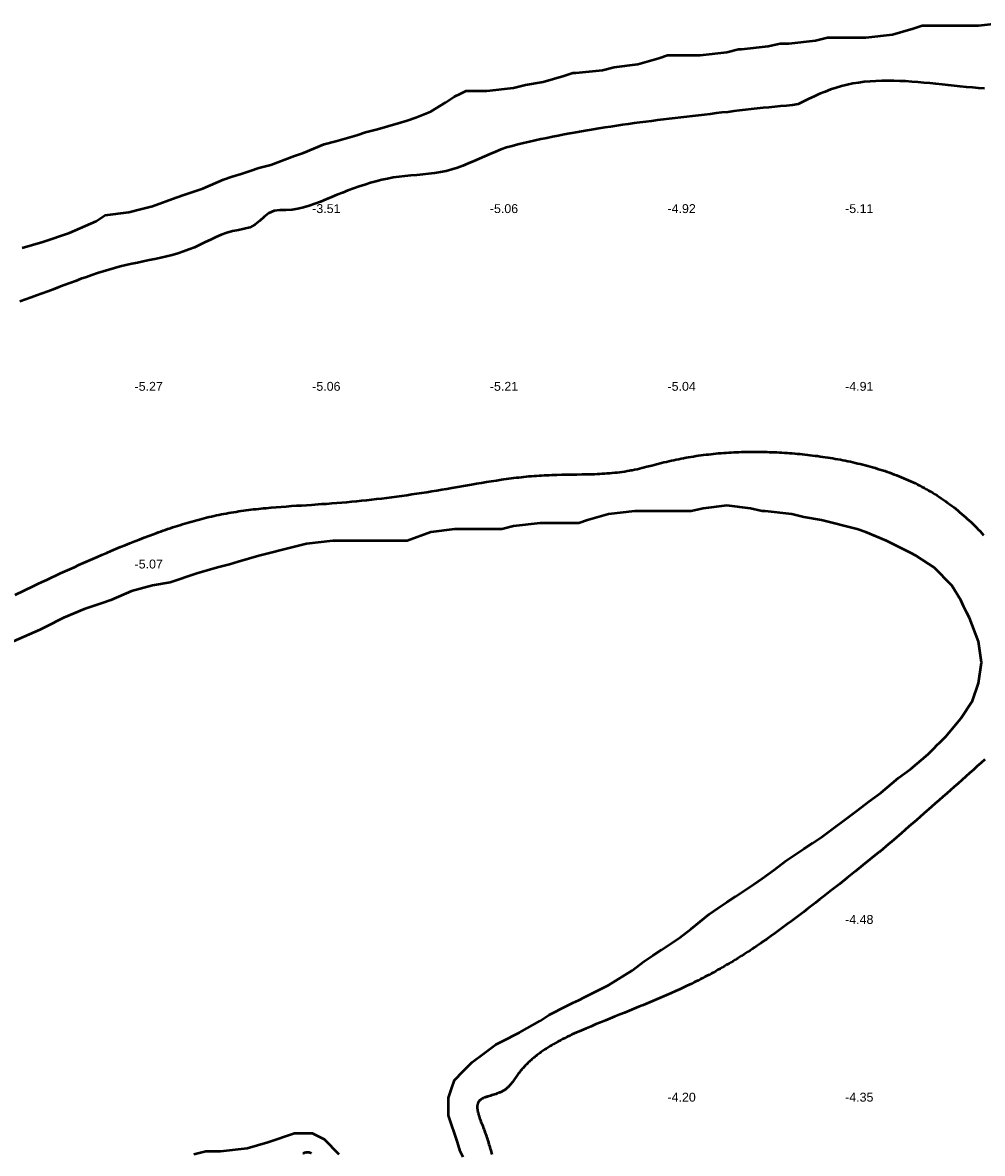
# Model space of a CAD drawing. Header units: metres. Extents: x 239209 to 240490, y 582227 to 583974.
# Tile 22 of 42: x 239371 to 239533, y 583078 to 583268. Entities that reach past the tile are written whole.
import ezdxf

# ---------------------------------------------------------------- set-up
doc = ezdxf.new("R2010")
doc.units = ezdxf.units.M
for name, color, linetype, lineweight in [('B-WE-GW-WATERGANG_BODEM-G', 90, 'Continuous', 18), ('B-WE-SURFACE-GRENS-G', 150, 'Continuous', 18), ('TM-SURFACE-TIN-LABELPeiling axel', 7, 'Continuous', 18)]:
    doc.layers.add(name, color=color, linetype=linetype, lineweight=lineweight)
doc.styles.get("Standard").update_dxf_attribs({"font": 'arial.ttf'})

# ---------------------------------------------------------------- blocks, each defined once
blk = doc.blocks.new('*U76')
at = {"layer": 'TM-SURFACE-TIN-LABELPeiling axel', "color": 7, "linetype": 'Continuous', "lineweight": 18, "insert": (239389.99, 583177.09, -5.07), "char_height": 1.5, "attachment_point": 4}
blk.add_mtext('{\\fArial|b0|i0|c0|p34;-5.07}', dxfattribs=at)
blk = doc.blocks.new('*U77')
at = {"layer": 'TM-SURFACE-TIN-LABELPeiling axel', "color": 7, "linetype": 'Continuous', "lineweight": 18, "insert": (239389.99, 583207.09, -5.27), "char_height": 1.5, "attachment_point": 4}
blk.add_mtext('{\\fArial|b0|i0|c0|p34;-5.27}', dxfattribs=at)
blk = doc.blocks.new('*U84')
at = {"layer": 'TM-SURFACE-TIN-LABELPeiling axel', "color": 7, "linetype": 'Continuous', "lineweight": 18, "insert": (239419.99, 583207.09, -5.06), "char_height": 1.5, "attachment_point": 4}
blk.add_mtext('{\\fArial|b0|i0|c0|p34;-5.06}', dxfattribs=at)
blk = doc.blocks.new('*U85')
at = {"layer": 'TM-SURFACE-TIN-LABELPeiling axel', "color": 7, "linetype": 'Continuous', "lineweight": 18, "insert": (239419.99, 583237.09, -3.51), "char_height": 1.5, "attachment_point": 4}
blk.add_mtext('{\\fArial|b0|i0|c0|p34;-3.51}', dxfattribs=at)
blk = doc.blocks.new('*U90')
at = {"layer": 'TM-SURFACE-TIN-LABELPeiling axel', "color": 7, "linetype": 'Continuous', "lineweight": 18, "insert": (239449.99, 583207.09, -5.21), "char_height": 1.5, "attachment_point": 4}
blk.add_mtext('{\\fArial|b0|i0|c0|p34;-5.21}', dxfattribs=at)
blk = doc.blocks.new('*U91')
at = {"layer": 'TM-SURFACE-TIN-LABELPeiling axel', "color": 7, "linetype": 'Continuous', "lineweight": 18, "insert": (239449.99, 583237.09, -5.06), "char_height": 1.5, "attachment_point": 4}
blk.add_mtext('{\\fArial|b0|i0|c0|p34;-5.06}', dxfattribs=at)
blk = doc.blocks.new('*U99')
at = {"layer": 'TM-SURFACE-TIN-LABELPeiling axel', "color": 7, "linetype": 'Continuous', "lineweight": 18, "insert": (239479.99, 583087.09, -4.2), "char_height": 1.5, "attachment_point": 4}
blk.add_mtext('{\\fArial|b0|i0|c0|p34;-4.20}', dxfattribs=at)
blk = doc.blocks.new('*U100')
at = {"layer": 'TM-SURFACE-TIN-LABELPeiling axel', "color": 7, "linetype": 'Continuous', "lineweight": 18, "insert": (239479.99, 583207.09, -5.04), "char_height": 1.5, "attachment_point": 4}
blk.add_mtext('{\\fArial|b0|i0|c0|p34;-5.04}', dxfattribs=at)
blk = doc.blocks.new('*U101')
at = {"layer": 'TM-SURFACE-TIN-LABELPeiling axel', "color": 7, "linetype": 'Continuous', "lineweight": 18, "insert": (239479.99, 583237.09, -4.92), "char_height": 1.5, "attachment_point": 4}
blk.add_mtext('{\\fArial|b0|i0|c0|p34;-4.92}', dxfattribs=at)
blk = doc.blocks.new('*U108')
at = {"layer": 'TM-SURFACE-TIN-LABELPeiling axel', "color": 7, "linetype": 'Continuous', "lineweight": 18, "insert": (239509.99, 583087.09, -4.35), "char_height": 1.5, "attachment_point": 4}
blk.add_mtext('{\\fArial|b0|i0|c0|p34;-4.35}', dxfattribs=at)
blk = doc.blocks.new('*U109')
at = {"layer": 'TM-SURFACE-TIN-LABELPeiling axel', "color": 7, "linetype": 'Continuous', "lineweight": 18, "insert": (239509.99, 583117.09, -4.48), "char_height": 1.5, "attachment_point": 4}
blk.add_mtext('{\\fArial|b0|i0|c0|p34;-4.48}', dxfattribs=at)
blk = doc.blocks.new('*U110')
at = {"layer": 'TM-SURFACE-TIN-LABELPeiling axel', "color": 7, "linetype": 'Continuous', "lineweight": 18, "insert": (239509.99, 583207.09, -4.91), "char_height": 1.5, "attachment_point": 4}
blk.add_mtext('{\\fArial|b0|i0|c0|p34;-4.91}', dxfattribs=at)
blk = doc.blocks.new('*U111')
at = {"layer": 'TM-SURFACE-TIN-LABELPeiling axel', "color": 7, "linetype": 'Continuous', "lineweight": 18, "insert": (239509.99, 583237.09, -5.11), "char_height": 1.5, "attachment_point": 4}
blk.add_mtext('{\\fArial|b0|i0|c0|p34;-5.11}', dxfattribs=at)

msp = doc.modelspace()

# ---------------------------------------------------------------- linework, layer by layer
at = {"layer": 'B-WE-GW-WATERGANG_BODEM-G', "lineweight": 50}
for points in [[(239533.54, 583257.37, -4.97), (239532.52, 583257.45, -4.97), (239531.49, 583257.54, -5), (239530.46, 583257.63, -5.02), (239529.43, 583257.73, -5), (239528.4, 583257.84, -5), (239527.37, 583257.95, -4.98), (239526.35, 583258.06, -4.95), (239525.32, 583258.16, -4.98), (239524.29, 583258.27, -4.97), (239523.27, 583258.36, -4.96), (239522.24, 583258.45, -4.96), (239521.23, 583258.53, -4.96), (239520.21, 583258.59, -4.98), (239519.2, 583258.64, -4.99), (239518.19, 583258.67, -5.02), (239517.19, 583258.68, -5.03), (239516.19, 583258.67, -5.05), (239515.2, 583258.64, -5.05), (239514.21, 583258.57, -5.05), (239513.23, 583258.48, -5.05), (239512.26, 583258.36, -5.03), (239511.29, 583258.2, -5.02), (239510.34, 583258.01, -5.06), (239509.39, 583257.78, -5.08), (239508.45, 583257.5, -5.1), (239507.52, 583257.19, -5.1), (239506.6, 583256.84, -5.11), (239505.68, 583256.45, -5.12), (239504.77, 583256.04, -5.07), (239503.86, 583255.61, -5.11), (239502.96, 583255.16, -5.14), (239502.06, 583254.71, -5.24), (239501.08, 583254.57, -5.22), (239500.09, 583254.47, -5.21), (239499.1, 583254.38, -5.18), (239498.1, 583254.29, -5.16), (239497.11, 583254.19, -5.12), (239496.12, 583254.09, -5.13), (239495.13, 583253.98, -5.1), (239494.14, 583253.87, -5.02), (239493.15, 583253.76, -5.01), (239492.16, 583253.64, -4.98), (239491.17, 583253.53, -4.93), (239490.18, 583253.41, -4.89), (239489.19, 583253.3, -4.81), (239488.2, 583253.19, -4.8), (239487.21, 583253.07, -4.78), (239486.22, 583252.96, -4.75), (239485.23, 583252.84, -4.75), (239484.24, 583252.73, -4.71), (239483.25, 583252.61, -4.7), (239482.26, 583252.5, -4.71), (239481.27, 583252.38, -4.73), (239480.28, 583252.26, -4.71), (239479.29, 583252.14, -4.69), (239478.3, 583252.02, -4.68), (239477.31, 583251.89, -4.73), (239476.32, 583251.76, -4.74), (239475.33, 583251.63, -4.74), (239474.34, 583251.5, -4.74), (239473.36, 583251.36, -4.72), (239472.37, 583251.22, -4.72), (239471.38, 583251.08, -4.74), (239470.39, 583250.93, -4.78), (239469.41, 583250.78, -4.8), (239468.42, 583250.62, -4.81), (239467.44, 583250.46, -4.8), (239466.45, 583250.3, -4.82), (239465.47, 583250.13, -4.84), (239464.49, 583249.96, -4.88), (239463.51, 583249.78, -4.93), (239462.53, 583249.59, -5.02), (239461.55, 583249.4, -5.05), (239460.57, 583249.21, -5.09), (239459.59, 583249.01, -5.12), (239458.62, 583248.8, -5.14), (239457.65, 583248.58, -5.13), (239456.67, 583248.36, -5.13), (239455.7, 583248.14, -5.15), (239454.73, 583247.9, -5.15), (239453.77, 583247.66, -5.14), (239452.81, 583247.39, -5.15), (239451.86, 583247.07, -5.16), (239450.93, 583246.71, -5.15), (239450.01, 583246.32, -5.13), (239449.09, 583245.91, -5.13), (239448.18, 583245.5, -5.06), (239447.26, 583245.09, -5.01), (239446.35, 583244.69, -5.04), (239445.43, 583244.31, -5.04), (239444.5, 583243.97, -5.05), (239443.55, 583243.68, -5.1), (239442.6, 583243.43, -5.13), (239441.63, 583243.24, -5.1), (239440.64, 583243.09, -5.11), (239439.65, 583242.97, -5.1), (239438.66, 583242.86, -5.02), (239437.66, 583242.77, -4.98), (239436.66, 583242.68, -5), (239435.66, 583242.59, -5), (239434.67, 583242.47, -5.02), (239433.68, 583242.33, -5), (239432.7, 583242.15, -5), (239431.73, 583241.94, -4.97), (239430.76, 583241.7, -4.97), (239429.81, 583241.44, -4.96), (239428.85, 583241.14, -4.95), (239427.91, 583240.83, -4.93), (239426.97, 583240.5, -4.96), (239426.03, 583240.15, -5.06), (239425.09, 583239.79, -5.05), (239424.16, 583239.41, -5.07), (239423.23, 583239.03, -5.11), (239422.3, 583238.64, -5.12), (239421.38, 583238.25, -5.11), (239420.44, 583237.91, -5.1), (239419.49, 583237.58, -5.08), (239418.54, 583237.3, -5.1), (239417.57, 583237.07, -5.09), (239416.58, 583236.91, -5.09), (239415.56, 583236.85, -5.07), (239414.54, 583236.83, -5.06), (239413.57, 583236.7, -5.07), (239412.69, 583236.33, -5.07), (239411.89, 583235.74, -5.11), (239411.12, 583235.05, -5.14), (239410.33, 583234.41, -5.15), (239409.47, 583233.93, -5.15), (239408.51, 583233.66, -5.11), (239407.52, 583233.49, -5.08), (239406.53, 583233.29, -5.08), (239405.57, 583233.01, -5.06), (239404.64, 583232.67, -5.07), (239403.72, 583232.28, -5.1), (239402.81, 583231.85, -5.14), (239401.91, 583231.41, -5.17), (239401.01, 583230.98, -5.18), (239400.1, 583230.56, -5.18), (239399.18, 583230.19, -5.18), (239398.25, 583229.85, -5.18), (239397.3, 583229.55, -5.16), (239396.35, 583229.27, -5.16), (239395.38, 583229.02, -5.14), (239394.41, 583228.79, -5.08), (239393.43, 583228.58, -5.03), (239392.45, 583228.38, -4.99), (239391.47, 583228.17, -4.94), (239390.49, 583227.97, -4.97), (239389.51, 583227.76, -5), (239388.53, 583227.55, -5.04), (239387.56, 583227.31, -5.08), (239386.6, 583227.05, -5.09), (239385.64, 583226.78, -5.07), (239384.69, 583226.49, -5.08), (239383.74, 583226.19, -5.07), (239382.8, 583225.88, -5.09), (239381.86, 583225.55, -5.09), (239380.92, 583225.22, -5.11), (239379.99, 583224.87, -5.12), (239379.06, 583224.52, -5.13), (239378.12, 583224.17, -5.13), (239377.19, 583223.82, -5.12), (239376.26, 583223.46, -5.09), (239375.32, 583223.11, -5.12), (239374.39, 583222.76, -5.12), (239373.45, 583222.41, -5.13), (239372.51, 583222.07, -5.13), (239371.57, 583221.74, -5.12), (239370.62, 583221.41, -5.14)], [(239369.81, 583171.89, -4.74), (239371.34, 583172.63, -4.74), (239372.87, 583173.37, -4.76), (239373.64, 583173.74, -4.75), (239374.41, 583174.1, -4.77), (239375.18, 583174.46, -4.77), (239375.95, 583174.82, -4.78), (239376.72, 583175.18, -4.77), (239377.49, 583175.54, -4.75), (239378.27, 583175.9, -4.76), (239379.04, 583176.25, -4.75), (239379.82, 583176.6, -4.77), (239380.59, 583176.95, -4.79), (239381.37, 583177.3, -4.81), (239382.15, 583177.65, -4.83), (239382.93, 583177.99, -4.85), (239383.71, 583178.33, -4.88), (239384.49, 583178.67, -4.88), (239385.28, 583179, -4.88), (239386.06, 583179.33, -4.91), (239386.85, 583179.66, -4.92), (239387.64, 583179.99, -4.93), (239388.43, 583180.31, -4.93), (239389.22, 583180.63, -4.95), (239390.02, 583180.95, -4.95), (239390.81, 583181.26, -4.95), (239391.61, 583181.57, -4.96), (239392.41, 583181.87, -4.95), (239393.21, 583182.17, -4.93), (239393.62, 583182.32, -4.91), (239394.02, 583182.46, -4.9), (239394.42, 583182.6, -4.89), (239394.82, 583182.75, -4.89), (239395.23, 583182.89, -4.9), (239395.63, 583183.02, -4.91), (239396.04, 583183.16, -4.91), (239396.44, 583183.3, -4.91), (239396.85, 583183.43, -4.91), (239397.25, 583183.56, -4.91), (239397.66, 583183.69, -4.9), (239398.07, 583183.81, -4.9), (239398.47, 583183.94, -4.89), (239398.88, 583184.06, -4.89), (239399.29, 583184.18, -4.88), (239399.7, 583184.3, -4.88), (239400.11, 583184.41, -4.88), (239400.52, 583184.52, -4.88), (239400.93, 583184.63, -4.88), (239401.34, 583184.74, -4.87), (239401.75, 583184.85, -4.87), (239402.16, 583184.95, -4.87), (239402.58, 583185.05, -4.87), (239402.99, 583185.14, -4.87), (239403.41, 583185.24, -4.86), (239403.82, 583185.33, -4.87), (239404.23, 583185.42, -4.87), (239404.65, 583185.5, -4.87), (239405.07, 583185.58, -4.88), (239405.48, 583185.66, -4.9), (239405.9, 583185.74, -4.92), (239406.32, 583185.81, -4.93), (239406.74, 583185.88, -4.92), (239407.16, 583185.94, -4.93), (239407.58, 583186.01, -4.94), (239408, 583186.07, -4.95), (239408.42, 583186.13, -4.94), (239408.84, 583186.19, -4.93), (239409.26, 583186.24, -4.93), (239409.68, 583186.29, -4.92), (239410.1, 583186.34, -4.92), (239410.52, 583186.39, -4.92), (239410.95, 583186.44, -4.9), (239411.37, 583186.48, -4.9), (239411.79, 583186.52, -4.91), (239412.22, 583186.56, -4.93), (239413.06, 583186.64, -4.93), (239413.91, 583186.71, -4.92), (239414.76, 583186.78, -4.9), (239415.61, 583186.84, -4.89), (239416.47, 583186.9, -4.88), (239417.32, 583186.96, -4.89), (239418.17, 583187.01, -4.91), (239419.87, 583187.12, -4.89), (239421.58, 583187.24, -4.89), (239422.43, 583187.29, -4.92), (239423.28, 583187.36, -4.94), (239424.13, 583187.42, -4.97), (239424.98, 583187.49, -4.96), (239425.83, 583187.56, -4.95), (239426.68, 583187.64, -4.95), (239427.53, 583187.72, -4.95), (239428.38, 583187.81, -4.94), (239429.22, 583187.9, -4.94), (239430.07, 583187.99, -4.95), (239430.92, 583188.09, -4.95), (239431.76, 583188.19, -4.96), (239432.61, 583188.3, -4.96), (239433.45, 583188.4, -4.96), (239434.29, 583188.52, -4.97), (239435.14, 583188.63, -4.97), (239435.98, 583188.75, -4.98), (239436.82, 583188.87, -5.01), (239437.66, 583189, -5.04), (239438.5, 583189.12, -5.04), (239439.35, 583189.26, -5.04), (239440.19, 583189.39, -5.03), (239441.03, 583189.53, -5.03), (239441.87, 583189.67, -5.03), (239442.71, 583189.81, -5.03), (239443.55, 583189.95, -5.03), (239446.9, 583190.54, -5.03), (239447.74, 583190.68, -5.02), (239448.58, 583190.82, -4.99), (239449.43, 583190.96, -4.95), (239450.27, 583191.1, -4.91), (239451.11, 583191.23, -4.89), (239451.95, 583191.35, -4.88), (239452.37, 583191.41, -4.88), (239452.79, 583191.47, -4.88), (239453.22, 583191.53, -4.88), (239453.64, 583191.58, -4.89), (239454.06, 583191.63, -4.89), (239454.48, 583191.69, -4.87), (239454.9, 583191.73, -4.85), (239455.33, 583191.78, -4.86), (239455.75, 583191.83, -4.86), (239456.17, 583191.87, -4.87), (239456.6, 583191.91, -4.89), (239457.02, 583191.95, -4.91), (239457.45, 583191.98, -4.9), (239457.87, 583192.01, -4.89), (239458.3, 583192.04, -4.9), (239458.72, 583192.07, -4.91), (239459.15, 583192.1, -4.93), (239459.57, 583192.12, -4.93), (239460, 583192.13, -4.94), (239460.43, 583192.15, -4.96), (239460.85, 583192.16, -4.99), (239461.28, 583192.18, -5.01), (239462.14, 583192.19, -5.05), (239462.99, 583192.21, -5.07), (239463.85, 583192.22, -5.09), (239464.7, 583192.23, -5.1), (239465.56, 583192.25, -5.1), (239466.41, 583192.26, -5.11), (239466.84, 583192.28, -5.12), (239467.27, 583192.29, -5.12), (239467.69, 583192.3, -5.11), (239468.12, 583192.32, -5.11), (239468.54, 583192.34, -5.11), (239468.97, 583192.37, -5.11), (239469.39, 583192.39, -5.11), (239469.82, 583192.42, -5.11), (239470.24, 583192.46, -5.1), (239470.66, 583192.49, -5.09), (239471.08, 583192.53, -5.09), (239471.5, 583192.58, -5.09), (239471.93, 583192.63, -5.11), (239472.34, 583192.69, -5.1), (239472.76, 583192.75, -5.1), (239473.18, 583192.82, -5.09), (239473.6, 583192.89, -5.06), (239473.81, 583192.93, -5.05), (239474.02, 583192.97, -5.04), (239474.43, 583193.05, -5.02), (239474.85, 583193.14, -5.01), (239475.26, 583193.24, -5.02), (239475.67, 583193.33, -5.03), (239476.09, 583193.43, -5.05), (239476.5, 583193.54, -5.05), (239477.33, 583193.75, -5.09), (239478.15, 583193.96, -5.09), (239478.98, 583194.18, -5.11), (239479.39, 583194.28, -5.11), (239479.81, 583194.38, -5.11), (239480.22, 583194.47, -5.12), (239480.64, 583194.57, -5.11), (239481.05, 583194.66, -5.1), (239481.47, 583194.75, -5.11), (239481.89, 583194.83, -5.13), (239482.31, 583194.91, -5.14), (239482.72, 583194.99, -5.15), (239483.14, 583195.07, -5.15), (239483.56, 583195.14, -5.14), (239483.98, 583195.21, -5.13), (239484.4, 583195.28, -5.13), (239484.82, 583195.34, -5.13), (239485.24, 583195.4, -5.12), (239485.67, 583195.46, -5.11), (239486.09, 583195.52, -5.1), (239486.51, 583195.57, -5.09), (239486.93, 583195.62, -5.09), (239487.36, 583195.67, -5.09), (239487.78, 583195.71, -5.08), (239488.21, 583195.75, -5.08), (239488.63, 583195.79, -5.08), (239489.05, 583195.83, -5.09), (239489.48, 583195.86, -5.1), (239489.9, 583195.89, -5.1), (239490.33, 583195.92, -5.11), (239490.76, 583195.94, -5.1), (239491.18, 583195.96, -5.1), (239491.61, 583195.98, -5.1), (239492.04, 583196, -5.1), (239492.46, 583196.02, -5.1), (239492.89, 583196.03, -5.1), (239493.32, 583196.04, -5.09), (239493.75, 583196.04, -5.08), (239494.17, 583196.05, -5.07), (239494.6, 583196.05, -5.08), (239495.03, 583196.05, -5.08), (239495.46, 583196.05, -5.08), (239495.89, 583196.04, -5.09), (239496.32, 583196.03, -5.08), (239496.75, 583196.02, -5.08), (239497.17, 583196.01, -5.07), (239497.6, 583196, -5.08), (239498.03, 583195.98, -5.08), (239498.46, 583195.96, -5.07), (239498.89, 583195.94, -5.05), (239499.32, 583195.91, -5.04), (239499.75, 583195.89, -5.03), (239500.18, 583195.86, -5.01), (239500.61, 583195.83, -5), (239501.04, 583195.79, -4.98), (239501.47, 583195.76, -4.99), (239501.9, 583195.72, -4.99), (239502.33, 583195.68, -4.98), (239502.76, 583195.64, -4.97), (239503.19, 583195.59, -4.96), (239503.62, 583195.54, -4.96), (239504.05, 583195.5, -4.96), (239504.48, 583195.44, -4.94), (239504.9, 583195.39, -4.96), (239505.33, 583195.34, -4.96), (239505.76, 583195.28, -4.96), (239506.19, 583195.22, -4.97), (239506.62, 583195.16, -4.97), (239507.05, 583195.09, -4.98), (239507.47, 583195.02, -4.99), (239507.9, 583194.95, -5), (239508.33, 583194.88, -4.99), (239508.75, 583194.81, -4.99), (239509.18, 583194.73, -4.99), (239509.6, 583194.65, -5.01), (239510.02, 583194.56, -5.02), (239510.45, 583194.48, -5.02), (239510.87, 583194.39, -5.01), (239511.29, 583194.3, -5), (239511.71, 583194.2, -5), (239512.13, 583194.1, -5), (239512.55, 583194, -5), (239512.97, 583193.9, -4.99), (239513.38, 583193.79, -4.99), (239513.8, 583193.68, -4.98), (239514.21, 583193.57, -4.98), (239514.62, 583193.45, -4.99), (239515.04, 583193.33, -5), (239515.45, 583193.2, -5), (239515.86, 583193.08, -4.98), (239516.26, 583192.95, -4.98), (239516.67, 583192.81, -4.99), (239517.07, 583192.68, -4.99), (239517.48, 583192.53, -4.97), (239517.88, 583192.39, -4.99), (239518.28, 583192.24, -4.97), (239518.68, 583192.09, -4.96), (239519.08, 583191.93, -4.95), (239519.47, 583191.77, -4.97), (239519.86, 583191.61, -4.99), (239520.26, 583191.44, -4.99), (239520.65, 583191.27, -5), (239521.03, 583191.09, -5.01), (239521.42, 583190.92, -5.01), (239521.8, 583190.73, -5.02), (239522.19, 583190.54, -5.02), (239522.57, 583190.35, -5.03), (239522.94, 583190.16, -5.03), (239523.32, 583189.95, -5.02), (239523.69, 583189.75, -5.01), (239524.06, 583189.54, -4.99), (239524.43, 583189.33, -5), (239524.8, 583189.11, -5.01), (239525.16, 583188.89, -5.02), (239525.52, 583188.66, -5.03), (239525.88, 583188.43, -5.04), (239526.24, 583188.19, -5.06), (239526.59, 583187.95, -5.07), (239526.94, 583187.71, -5.07), (239527.29, 583187.46, -5.07), (239527.64, 583187.21, -5.07), (239527.98, 583186.95, -5.07), (239528.32, 583186.69, -5.04), (239528.66, 583186.42, -5.02), (239529, 583186.15, -5.02), (239529.33, 583185.88, -5.02), (239529.66, 583185.6, -5.01), (239529.98, 583185.32, -5.04), (239530.3, 583185.04, -5.03), (239530.62, 583184.75, -5.03), (239530.94, 583184.46, -5.02), (239531.25, 583184.16, -5.01), (239531.56, 583183.87, -4.99), (239531.87, 583183.56, -4.98), (239532.17, 583183.26, -4.96), (239532.47, 583182.95, -4.94), (239532.77, 583182.64, -4.93), (239533.06, 583182.32, -4.93), (239533.35, 583182, -4.96)], [(239533.59, 583144.13, -5.11), (239532.94, 583143.54, -5.09), (239532.29, 583142.96, -5.11), (239531.65, 583142.37, -5.1), (239531, 583141.79, -5.11), (239530.36, 583141.21, -5.11), (239529.71, 583140.64, -5.11), (239529.07, 583140.06, -5.14), (239528.42, 583139.49, -5.13), (239527.78, 583138.92, -5.12), (239527.14, 583138.36, -5.1), (239526.5, 583137.79, -5.1), (239525.86, 583137.23, -5.09), (239525.22, 583136.67, -5.06), (239524.58, 583136.11, -5.08), (239523.3, 583134.99, -5.06), (239522.03, 583133.88, -5.11), (239520.75, 583132.77, -5.07), (239519.48, 583131.67, -5.08), (239518.21, 583130.57, -5.08), (239516.94, 583129.47, -5.07), (239516.3, 583128.92, -5.08), (239515.98, 583128.65, -5.07), (239515.94, 583128.61, -5.07), (239515.9, 583128.58, -5.06), (239515.82, 583128.51, -5.05), (239515.65, 583128.38, -5.04), (239513, 583126.26, -4.9), (239511.67, 583125.19, -4.89), (239510.34, 583124.13, -4.83), (239509.01, 583123.08, -4.86), (239507.67, 583122.02, -4.88), (239506.33, 583120.97, -4.92), (239505.66, 583120.45, -4.89), (239504.98, 583119.92, -4.85), (239504.31, 583119.4, -4.92), (239503.63, 583118.88, -4.97), (239502.95, 583118.36, -4.98), (239502.27, 583117.84, -4.94), (239501.59, 583117.33, -4.91), (239500.91, 583116.81, -4.93), (239500.22, 583116.3, -4.99), (239499.53, 583115.79, -4.95), (239498.84, 583115.29, -4.9), (239498.15, 583114.79, -4.91), (239497.45, 583114.29, -4.94), (239496.76, 583113.8, -4.96), (239496.06, 583113.31, -4.92), (239495.7, 583113.07, -4.89), (239495.35, 583112.83, -4.88), (239495, 583112.59, -4.89), (239494.65, 583112.35, -4.9), (239494.29, 583112.11, -4.91), (239493.94, 583111.88, -4.91), (239493.58, 583111.65, -4.91), (239493.23, 583111.42, -4.87), (239492.87, 583111.19, -4.82), (239492.51, 583110.96, -4.81), (239492.15, 583110.73, -4.81), (239491.79, 583110.51, -4.82), (239491.43, 583110.29, -4.87), (239491.07, 583110.06, -4.95), (239490.71, 583109.85, -4.96), (239490.34, 583109.63, -4.97), (239489.98, 583109.42, -4.97), (239489.62, 583109.2, -4.97), (239489.25, 583108.99, -4.97), (239488.88, 583108.79, -4.98), (239488.51, 583108.58, -4.97), (239488.15, 583108.38, -4.98), (239487.78, 583108.17, -4.95), (239487.41, 583107.97, -4.89), (239487.03, 583107.78, -4.82), (239486.66, 583107.58, -4.73), (239486.29, 583107.39, -4.63), (239485.91, 583107.2, -4.54), (239485.54, 583107.01, -4.47), (239485.16, 583106.82, -4.42), (239484.79, 583106.63, -4.36), (239484.41, 583106.44, -4.31), (239484.03, 583106.26, -4.25), (239483.65, 583106.08, -4.23), (239483.27, 583105.9, -4.2), (239482.89, 583105.72, -4.17), (239482.13, 583105.36, -4.11), (239481.36, 583105.01, -4.01), (239480.59, 583104.67, -3.96), (239479.81, 583104.33, -3.91), (239479.04, 583103.99, -3.89), (239478.26, 583103.65, -3.89), (239477.48, 583103.32, -3.89), (239476.69, 583102.99, -3.88), (239475.9, 583102.66, -3.84), (239475.11, 583102.34, -3.81), (239474.32, 583102.01, -3.72), (239473.53, 583101.69, -3.78), (239472.73, 583101.36, -3.91), (239471.93, 583101.04, -3.92), (239471.12, 583100.71, -3.94), (239470.32, 583100.39, -3.96), (239469.51, 583100.06, -3.97), (239468.7, 583099.73, -3.98), (239467.89, 583099.4, -3.99), (239467.08, 583099.06, -4), (239466.27, 583098.72, -3.99), (239465.86, 583098.55, -3.97), (239465.46, 583098.38, -3.94), (239465.06, 583098.2, -3.96), (239464.65, 583098.02, -3.96), (239464.25, 583097.84, -3.96), (239463.85, 583097.66, -3.95), (239463.46, 583097.47, -3.94), (239463.06, 583097.28, -3.94), (239462.67, 583097.09, -3.93), (239462.28, 583096.89, -3.93), (239461.9, 583096.69, -3.92), (239461.51, 583096.48, -3.9), (239461.13, 583096.28, -3.91), (239460.76, 583096.06, -3.89), (239460.57, 583095.95, -3.88), (239460.39, 583095.84, -3.87), (239460.2, 583095.73, -3.86), (239460.02, 583095.62, -3.86), (239459.84, 583095.51, -3.86), (239459.66, 583095.39, -3.86), (239459.48, 583095.28, -3.87), (239459.3, 583095.16, -3.88), (239459.12, 583095.04, -3.89), (239458.94, 583094.92, -3.9), (239458.77, 583094.8, -3.91), (239458.6, 583094.68, -3.91), (239458.42, 583094.55, -3.92), (239458.25, 583094.42, -3.93), (239458.09, 583094.3, -3.95), (239457.92, 583094.17, -3.96), (239457.75, 583094.04, -3.98), (239457.59, 583093.9, -3.99), (239457.42, 583093.77, -3.99), (239457.26, 583093.63, -3.99), (239457.1, 583093.5, -4), (239456.94, 583093.36, -4.01), (239456.79, 583093.21, -4.02), (239456.63, 583093.07, -4.03), (239456.48, 583092.93, -4.04), (239456.33, 583092.78, -4.04), (239456.18, 583092.63, -4.05), (239456.03, 583092.48, -4.05), (239455.89, 583092.33, -4.05), (239455.74, 583092.17, -4.06), (239455.6, 583092.02, -4.08), (239455.46, 583091.86, -4.09), (239455.32, 583091.7, -4.09), (239455.19, 583091.53, -4.11), (239455.05, 583091.37, -4.13), (239454.92, 583091.2, -4.15), (239454.79, 583091.03, -4.15), (239454.66, 583090.86, -4.17), (239454.54, 583090.69, -4.17), (239454.41, 583090.51, -4.19), (239454.17, 583090.16, -4.21), (239454.04, 583089.99, -4.22), (239453.92, 583089.81, -4.23), (239453.79, 583089.64, -4.24), (239453.66, 583089.47, -4.24), (239453.53, 583089.3, -4.26), (239453.39, 583089.14, -4.29), (239453.32, 583089.06, -4.3), (239453.24, 583088.98, -4.32), (239453.17, 583088.91, -4.33), (239453.1, 583088.83, -4.33), (239453.02, 583088.76, -4.34), (239452.94, 583088.68, -4.35), (239452.86, 583088.61, -4.36), (239452.78, 583088.54, -4.36), (239452.7, 583088.48, -4.37), (239452.61, 583088.41, -4.37), (239452.53, 583088.35, -4.38), (239452.44, 583088.28, -4.38), (239452.34, 583088.22, -4.39), (239452.25, 583088.17, -4.39), (239452.15, 583088.11, -4.39), (239452.06, 583088.06, -4.4), (239451.95, 583088.01, -4.4), (239451.85, 583087.96, -4.4), (239451.75, 583087.91, -4.39), (239451.64, 583087.87, -4.39), (239451.53, 583087.82, -4.39), (239451.42, 583087.78, -4.39), (239451.31, 583087.74, -4.38), (239451.2, 583087.7, -4.38), (239450.98, 583087.62, -4.38), (239450.75, 583087.55, -4.37), (239450.53, 583087.48, -4.36), (239450.3, 583087.42, -4.35), (239450.08, 583087.35, -4.34), (239449.86, 583087.28, -4.34), (239449.64, 583087.22, -4.34), (239449.54, 583087.18, -4.34), (239449.43, 583087.15, -4.34), (239449.33, 583087.11, -4.34), (239449.23, 583087.08, -4.34), (239449.14, 583087.04, -4.34), (239449.04, 583087, -4.34), (239448.95, 583086.96, -4.34), (239448.86, 583086.92, -4.35), (239448.77, 583086.88, -4.35), (239448.69, 583086.84, -4.36), (239448.61, 583086.79, -4.36), (239448.53, 583086.74, -4.36), (239448.46, 583086.7, -4.37), (239448.39, 583086.64, -4.37), (239448.33, 583086.59, -4.37), (239448.27, 583086.54, -4.37), (239448.21, 583086.48, -4.37), (239448.16, 583086.42, -4.36), (239448.11, 583086.36, -4.36), (239448.07, 583086.29, -4.36), (239448.03, 583086.22, -4.35), (239448, 583086.15, -4.35), (239447.97, 583086.08, -4.34), (239447.94, 583086.01, -4.34), (239447.92, 583085.93, -4.33), (239447.9, 583085.85, -4.33), (239447.88, 583085.77, -4.33), (239447.87, 583085.69, -4.33), (239447.86, 583085.6, -4.32), (239447.86, 583085.52, -4.32), (239447.86, 583085.43, -4.32), (239447.86, 583085.34, -4.32), (239447.86, 583085.25, -4.32), (239447.87, 583085.15, -4.32), (239447.88, 583085.06, -4.32), (239447.9, 583084.96, -4.32), (239447.91, 583084.86, -4.32), (239447.93, 583084.76, -4.31), (239447.95, 583084.65, -4.31), (239447.98, 583084.55, -4.31), (239448, 583084.44, -4.31), (239448.03, 583084.34, -4.31), (239448.06, 583084.23, -4.3), (239448.09, 583084.12, -4.3), (239448.12, 583084.01, -4.3), (239448.16, 583083.9, -4.3), (239448.2, 583083.78, -4.31), (239448.24, 583083.67, -4.31), (239448.27, 583083.55, -4.31), (239448.32, 583083.43, -4.31), (239448.4, 583083.2, -4.32), (239448.49, 583082.96, -4.32), (239448.59, 583082.71, -4.33), (239448.68, 583082.47, -4.34), (239448.78, 583082.22, -4.34), (239448.88, 583081.96, -4.36), (239448.97, 583081.71, -4.36), (239449.07, 583081.45, -4.34), (239449.17, 583081.2, -4.33), (239449.26, 583080.94, -4.32), (239449.35, 583080.68, -4.32), (239449.44, 583080.42, -4.32), (239449.52, 583080.16, -4.32), (239449.6, 583079.91, -4.31), (239449.68, 583079.65, -4.29), (239449.76, 583079.39, -4.27), (239449.84, 583079.14, -4.25), (239449.91, 583078.89, -4.26), (239449.99, 583078.64, -4.27), (239450.06, 583078.39, -4.29), (239450.13, 583078.14, -4.3), (239450.2, 583077.9, -4.28), (239450.28, 583077.67, -4.24), (239450.35, 583077.43, -4.21)], [(239419.88, 583077.59, -4.61), (239419.81, 583077.63, -4.6), (239419.73, 583077.67, -4.6), (239419.65, 583077.7, -4.6), (239419.61, 583077.72, -4.6), (239419.57, 583077.73, -4.6), (239419.53, 583077.74, -4.6), (239419.49, 583077.75, -4.6), (239419.45, 583077.76, -4.6), (239419.41, 583077.77, -4.6), (239419.36, 583077.77, -4.59), (239419.32, 583077.78, -4.59), (239419.28, 583077.78, -4.58), (239419.23, 583077.78, -4.58), (239419.14, 583077.78, -4.57), (239419.05, 583077.77, -4.57), (239418.96, 583077.75, -4.56), (239418.87, 583077.73, -4.56), (239418.77, 583077.71, -4.55), (239418.68, 583077.68, -4.55), (239418.58, 583077.65, -4.54), (239418.48, 583077.62, -4.54), (239418.38, 583077.58, -4.54)]]:
    msp.add_polyline3d(points, dxfattribs=at)
at = {"layer": 'B-WE-SURFACE-GRENS-G', "linetype": 'ByBlock', "lineweight": 50}
for points in [[(239371, 583230.5, -3.02), (239374.5, 583231.5, -2.98), (239376, 583232, -3.01), (239377.5, 583232.5, -2.98), (239379, 583233, -2.95), (239383.5, 583235, -2.96), (239385, 583236, -2.98), (239389, 583236.5, -3), (239391, 583237, -3), (239393, 583237.5, -3.06), (239397, 583239, -3), (239398.5, 583239.5, -3), (239400, 583240, -3.01), (239401.5, 583240.5, -3.02), (239405, 583242, -3), (239406.5, 583242.5, -3), (239408, 583243, -3.01), (239409.5, 583243.5, -3.03), (239411, 583244, -3.05), (239413, 583244.5, -3.04), (239417, 583246, -3.04), (239418.5, 583246.5, -3.04), (239422, 583248, -3.01), (239424, 583248.5, -2.94), (239427.5, 583249.5, -2.91), (239429, 583250, -2.95), (239431, 583250.5, -3), (239434.5, 583251.5, -3.04), (239436, 583252, -3.03), (239437.5, 583252.5, -3.01), (239440, 583253.5, -2.99), (239442.5, 583255, -3.24), (239444, 583256, -3.48), (239445, 583256.5, -3.69), (239446, 583257, -3.89), (239446.5, 583257, -3.86), (239447, 583257, -3.84), (239447.5, 583257, -3.74), (239448, 583257, -3.64), (239448.5, 583257, -3.55), (239449, 583257, -3.46), (239449.5, 583257, -3.4), (239454, 583257.5, -3.06), (239456, 583258, -2.98), (239459, 583258.5, -2.97), (239462.5, 583259.5, -2.94), (239464, 583260, -2.9), (239464.5, 583260, -2.95), (239469, 583260.5, -2.97), (239471, 583261, -2.93), (239475, 583261.5, -2.99), (239478.5, 583262.5, -3.11), (239480, 583263, -3.25), (239480.5, 583263, -3.21), (239481, 583263, -3.16), (239481.5, 583263, -3.13), (239482, 583263, -3.1), (239482.5, 583263, -3.09), (239483, 583263, -3.08), (239483.5, 583263, -3.07), (239484, 583263, -3.05), (239484.5, 583263, -3.04), (239485, 583263, -3.03), (239485.5, 583263, -3.01), (239490, 583263.5, -2.98), (239492, 583264, -2.97), (239492.5, 583264, -2.99), (239497, 583264.5, -3.13), (239499, 583265, -3.11), (239499.5, 583265, -3.12), (239500, 583265, -3.13), (239500.5, 583265, -3.08), (239505, 583265.5, -2.96), (239507, 583266, -2.91), (239507.5, 583266, -2.94), (239508, 583266, -2.96), (239508.5, 583266, -2.95), (239509, 583266, -2.93), (239509.5, 583266, -2.95), (239510, 583266, -2.97), (239510.5, 583266, -2.98), (239511, 583266, -2.99), (239511.5, 583266, -3), (239512, 583266, -3.01), (239512.5, 583266, -3.03), (239513, 583266, -3.06), (239513.5, 583266, -3.1), (239518, 583266.5, -3.07), (239521.5, 583267.5, -3.05), (239523, 583268, -3.03), (239523.5, 583268, -3.02), (239524, 583268, -3.01), (239524.5, 583268, -3.03), (239525, 583268, -3.06), (239525.5, 583268, -3.05), (239526, 583268, -3.05), (239526.5, 583268, -3.03), (239527, 583268, -3.01), (239527.5, 583268, -3.02), (239528, 583268, -3.02), (239528.5, 583268, -3.04), (239529, 583268, -3.07), (239529.5, 583268, -3.07), (239530, 583268, -3.07), (239530.5, 583268, -3.09), (239531, 583268, -3.11), (239531.5, 583268, -3.12), (239532, 583268, -3.12), (239532.5, 583268, -3.11), (239537, 583268.5, -3.09)], [(239445.5, 583077, -2.94), (239445, 583078, -2.97), (239444.5, 583079.5, -2.99), (239444, 583081, -3.01), (239443.5, 583082.5, -2.99), (239443, 583084, -2.97), (239443, 583084.5, -3), (239443, 583085, -3.02), (239443, 583085.5, -3.04), (239443, 583086, -3.06), (239443, 583086.5, -3.08), (239443, 583087, -3.09), (239443.5, 583088.5, -3.03), (239444, 583090, -2.97), (239444.5, 583090.5, -2.97), (239445, 583091, -2.97), (239445.5, 583091.5, -2.97), (239446, 583092, -2.97), (239446.5, 583092.5, -2.97), (239447, 583093, -2.97), (239449, 583094.5, -2.92), (239451, 583096, -2.86), (239452, 583096.5, -2.85), (239453, 583097, -2.83), (239454, 583097.5, -2.83), (239455, 583098, -2.83), (239458.5, 583100, -2.84), (239460, 583101, -2.86), (239461, 583101.5, -2.88), (239462, 583102, -2.89), (239463, 583102.5, -2.88), (239464, 583103, -2.88), (239465, 583103.5, -2.88), (239466, 583104, -2.89), (239467, 583104.5, -2.9), (239468, 583105, -2.9), (239469, 583105.5, -2.88), (239470, 583106, -2.85), (239474, 583108.5, -2.84), (239476, 583110, -2.8), (239477.5, 583111, -2.81), (239479, 583112, -2.83), (239480.5, 583113, -2.85), (239482, 583114, -2.87), (239484, 583115.5, -2.87), (239487, 583118, -2.83), (239488.5, 583119, -2.83), (239490, 583120, -2.84), (239491.5, 583121, -2.83), (239493, 583122, -2.82), (239494.5, 583123, -2.83), (239496, 583124, -2.85), (239498, 583125.5, -2.84), (239500, 583127, -2.83), (239501.5, 583128, -2.87), (239503, 583129, -2.9), (239504.5, 583130, -2.86), (239506, 583131, -2.82), (239508, 583132.5, -2.84), (239510, 583134, -2.86), (239512, 583135.5, -2.85), (239514, 583137, -2.84), (239516, 583138.5, -2.84), (239519, 583141, -2.79), (239521, 583142.5, -2.86), (239524, 583145, -2.92), (239524.5, 583145.5, -2.9), (239525, 583146, -2.88), (239525.5, 583146.5, -2.87), (239526, 583147, -2.86), (239526.5, 583147.5, -2.87), (239527, 583148, -2.87), (239529.5, 583151, -2.84), (239531.5, 583154, -2.89), (239532.5, 583157, -3), (239533, 583160.5, -3.05), (239532.5, 583164, -2.98), (239531, 583168, -3.01), (239530.5, 583169, -3.04), (239530, 583170, -3.08), (239529.5, 583171, -3.1), (239528, 583173.5, -3.15), (239525, 583176.5, -3.21), (239522, 583178.5, -3.22), (239521, 583179, -3.2), (239520, 583179.5, -3.17), (239519, 583180, -3.14), (239518, 583180.5, -3.12), (239517, 583181, -3.1), (239513.5, 583182.5, -3.03), (239512, 583183, -2.99), (239510, 583183.5, -2.91), (239508, 583184, -2.83), (239506, 583184.5, -2.85), (239503, 583185, -2.87), (239501, 583185.5, -2.85), (239496.5, 583186, -2.83), (239496, 583186, -2.82), (239494, 583186.5, -2.89), (239490, 583187, -3.13), (239486, 583186.5, -3.04), (239484, 583186, -2.91), (239483.5, 583186, -2.92), (239483, 583186, -2.94), (239482.5, 583186, -2.94), (239482, 583186, -2.93), (239481.5, 583186, -2.92), (239481, 583186, -2.91), (239480.5, 583186, -2.9), (239480, 583186, -2.89), (239479.5, 583186, -2.89), (239479, 583186, -2.88), (239478.5, 583186, -2.88), (239478, 583186, -2.88), (239477.5, 583186, -2.86), (239477, 583186, -2.84), (239476.5, 583186, -2.85), (239476, 583186, -2.86), (239475.5, 583186, -2.91), (239475, 583186, -2.96), (239474.5, 583186, -2.96), (239470, 583185.5, -2.98), (239466.5, 583184.5, -2.85), (239465, 583184, -2.84), (239464.5, 583184, -2.85), (239464, 583184, -2.86), (239463.5, 583184, -2.87), (239463, 583184, -2.88), (239462.5, 583184, -2.88), (239462, 583184, -2.88), (239461.5, 583184, -2.88), (239461, 583184, -2.88), (239460.5, 583184, -2.88), (239460, 583184, -2.88), (239459.5, 583184, -2.9), (239459, 583184, -2.91), (239458.5, 583184, -2.93), (239454, 583183.5, -2.9), (239452, 583183, -2.87), (239451.5, 583183, -2.9), (239451, 583183, -2.93), (239450.5, 583183, -2.95), (239450, 583183, -2.97), (239449.5, 583183, -2.95), (239449, 583183, -2.92), (239448.5, 583183, -2.89), (239448, 583183, -2.86), (239447.5, 583183, -2.91), (239447, 583183, -2.96), (239446.5, 583183, -3), (239446, 583183, -3.03), (239445.5, 583183, -3.08), (239445, 583183, -3.14), (239444.5, 583183, -3.14), (239444, 583183, -3.13), (239440, 583182.5, -3.12), (239436, 583181, -2.93), (239435.5, 583181, -2.94), (239435, 583181, -2.94), (239434.5, 583181, -2.95), (239434, 583181, -2.96), (239433.5, 583181, -2.92), (239433, 583181, -2.87), (239432.5, 583181, -2.9), (239432, 583181, -2.92), (239431.5, 583181, -2.98), (239431, 583181, -3.04), (239430.5, 583181, -3.08), (239430, 583181, -3.12), (239429.5, 583181, -3.15), (239429, 583181, -3.18), (239428.5, 583181, -3.17), (239428, 583181, -3.15), (239427.5, 583181, -3.08), (239427, 583181, -3.01), (239426.5, 583181, -3.08), (239426, 583181, -3.15), (239425.5, 583181, -3.17), (239425, 583181, -3.19), (239424.5, 583181, -3.21), (239424, 583181, -3.23), (239423.5, 583181, -3.25), (239419, 583180.5, -3.37), (239417, 583180, -3.28), (239415, 583179.5, -3.21), (239413, 583179, -3.13), (239411, 583178.5, -3.05), (239407.5, 583177.5, -2.96), (239406, 583177, -2.94), (239404, 583176.5, -2.94), (239400.5, 583175.5, -2.92), (239399, 583175, -2.9), (239397.5, 583174.5, -2.9), (239396, 583174, -2.91), (239393, 583173.5, -2.96), (239389.5, 583172.5, -2.92), (239386, 583171, -2.88), (239384.5, 583170.5, -2.86), (239383, 583170, -2.84), (239381.5, 583169.5, -2.89), (239378, 583168, -2.9), (239377, 583167.5, -2.87), (239376, 583167, -2.84), (239375, 583166.5, -2.83), (239374, 583166, -2.82), (239369.5, 583164, -2.88)], [(239400, 583077.5, -3.17), (239402, 583078, -3.12), (239402.5, 583078, -3.12), (239403, 583078, -3.12), (239403.5, 583078, -3.14), (239404, 583078, -3.16), (239404.5, 583078, -3.23), (239409, 583078.5, -3.38), (239412.5, 583079.5, -3.4), (239414, 583080, -3.4), (239415.5, 583080.5, -3.35), (239417, 583081, -3.29), (239417.5, 583081, -3.33), (239418, 583081, -3.37), (239418.5, 583081, -3.39), (239419, 583081, -3.41), (239419.5, 583081, -3.43), (239420, 583081, -3.45), (239421, 583080.5, -3.57), (239422, 583080, -3.69), (239422.5, 583079.5, -3.65), (239423, 583079, -3.6), (239423.5, 583078.5, -3.54), (239424, 583078, -3.48), (239424.5, 583077.5, -3.42)]]:
    msp.add_polyline3d(points, dxfattribs=at)

# ---------------------------------------------------------------- block references
at = {"layer": 'TM-SURFACE-TIN-LABELPeiling axel', "color": 7, "linetype": 'Continuous', "lineweight": 18}
for name in ['*U85', '*U91', '*U101', '*U111', '*U77', '*U84', '*U90', '*U100', '*U110', '*U76', '*U109', '*U99', '*U108']:
    msp.add_blockref(name, (0, 0), dxfattribs=at)

doc.saveas('drawing.dxf')
